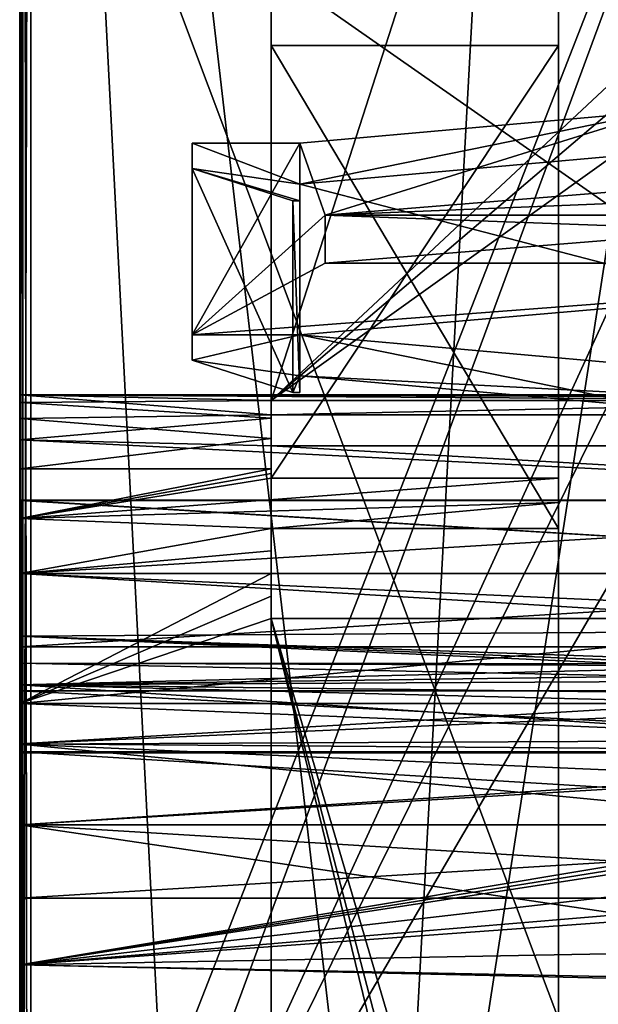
# Model space of a CAD drawing. Header units: millimetres. Extents: x -15 to 196, y -14 to 691.
# Tile 198 of 256: x -10 to 6, y 126 to 153. Entities that reach past the tile are written whole.
import ezdxf

# ---------------------------------------------------------------- set-up
doc = ezdxf.new("R2010")
doc.units = ezdxf.units.MM
doc.header["$LTSCALE"] = 41.718519
for name, color, linetype in [('1054', 7, 'CONTINUOUS'), ('1064', 7, 'CONTINUOUS'), ('1076', 7, 'CONTINUOUS'), ('1077', 7, 'CONTINUOUS'), ('1078', 7, 'CONTINUOUS'), ('1079', 7, 'CONTINUOUS'), ('1080', 7, 'CONTINUOUS'), ('1081', 7, 'CONTINUOUS'), ('1082', 7, 'CONTINUOUS'), ('1083', 7, 'CONTINUOUS'), ('1180', 7, 'CONTINUOUS'), ('1181', 7, 'CONTINUOUS'), ('1182', 7, 'CONTINUOUS'), ('119', 7, 'CONTINUOUS'), ('1465', 7, 'CONTINUOUS'), ('1468', 7, 'CONTINUOUS'), ('1523', 7, 'CONTINUOUS'), ('1532', 7, 'CONTINUOUS'), ('174', 7, 'CONTINUOUS'), ('185', 7, 'CONTINUOUS'), ('188', 7, 'CONTINUOUS'), ('196', 7, 'CONTINUOUS'), ('200', 7, 'CONTINUOUS'), ('227', 7, 'CONTINUOUS'), ('230', 7, 'CONTINUOUS'), ('231', 7, 'CONTINUOUS'), ('232', 7, 'CONTINUOUS'), ('233', 7, 'CONTINUOUS'), ('235', 7, 'CONTINUOUS'), ('236', 7, 'CONTINUOUS'), ('242', 7, 'CONTINUOUS'), ('243', 7, 'CONTINUOUS'), ('258', 7, 'CONTINUOUS'), ('259', 7, 'CONTINUOUS'), ('266', 7, 'CONTINUOUS'), ('267', 7, 'CONTINUOUS'), ('268', 7, 'CONTINUOUS'), ('269', 7, 'CONTINUOUS'), ('624', 7, 'CONTINUOUS'), ('74', 7, 'CONTINUOUS'), ('904', 7, 'CONTINUOUS'), ('922', 7, 'CONTINUOUS'), ('923', 7, 'CONTINUOUS'), ('924', 7, 'CONTINUOUS'), ('925', 7, 'CONTINUOUS')]:
    doc.layers.add(name, color=color, linetype=linetype)

msp = doc.modelspace()

# ---------------------------------------------------------------- linework, layer by layer
at = {"layer": '1054', "linetype": 'Continuous'}
for points in [[(-10.5, 166.5, -188), (-10.5, 109.601, -188), (10.5, 166.5, -188), (-10.5, 166.5, -188)], [(10.5, 166.5, -188), (-10.5, 109.601, -188), (7.3, 148.414, -188), (10.5, 166.5, -188)], [(-10.5, 109.601, -188), (7.3, 145.586, -188), (7.3, 148.414, -188), (-10.5, 109.601, -188)], [(-10.5, 109.601, -188), (7.3, 126.344, -188), (10.5, 145.586, -188), (-10.5, 109.601, -188)], [(7.3, 145.586, -188), (-10.5, 109.601, -188), (10.5, 145.586, -188), (7.3, 145.586, -188)], [(-10.5, 109.601, -188), (7.3, 124.329, -188), (7.3, 126.344, -188), (-10.5, 109.601, -188)]]:
    msp.add_3dface(points, dxfattribs=at)
at = {"layer": '1064', "linetype": 'Continuous'}
for points in [[(-2.7, 148.836, -176.848), (7.3, 149.726, -177.305), (23, 142.161, -173.416), (-2.7, 148.836, -176.848)], [(-2.7, 143.5, -174.105), (-2.7, 148.836, -176.848), (23, 142.161, -173.416), (-2.7, 143.5, -174.105)], [(7.3, 142.611, -173.647), (-2.7, 143.5, -174.105), (23, 142.161, -173.416), (7.3, 142.611, -173.647)]]:
    msp.add_3dface(points, dxfattribs=at)
at = {"layer": '1076', "linetype": 'Continuous'}
for points in [[(-2.7, 149.979, -174.624), (7.3, 150.869, -175.081), (-2.7, 148.836, -176.848), (-2.7, 149.979, -174.624)], [(7.3, 150.869, -175.081), (7.3, 149.726, -177.305), (-2.7, 148.836, -176.848), (7.3, 150.869, -175.081)]]:
    msp.add_3dface(points, dxfattribs=at)
at = {"layer": '1077', "linetype": 'Continuous'}
for points in [[(-5.7, 149.979, -174.624), (-2.7, 149.979, -174.624), (-2.7, 148.836, -176.848), (-5.7, 149.979, -174.624)], [(-5.7, 149.979, -174.624), (-2.7, 148.836, -176.848), (-5.7, 149.275, -175.993), (-5.7, 149.979, -174.624)], [(-5.7, 149.275, -175.993), (-2.7, 148.836, -176.848), (-2.7, 148.379, -177.737), (-5.7, 149.275, -175.993)], [(-2.9, 148.379, -177.737), (-5.7, 149.275, -175.993), (-2.7, 148.379, -177.737), (-2.9, 148.379, -177.737)]]:
    msp.add_3dface(points, dxfattribs=at)
at = {"layer": '1078', "linetype": 'Continuous'}
for points in [[(-5.7, 144.643, -171.881), (-5.7, 149.979, -174.624), (-5.7, 149.275, -175.993), (-5.7, 144.643, -171.881)], [(-5.7, 144.643, -171.881), (-5.7, 149.275, -175.993), (-5.7, 143.939, -173.25), (-5.7, 144.643, -171.881)]]:
    msp.add_3dface(points, dxfattribs=at)
at = {"layer": '1079', "linetype": 'Continuous'}
for points in [[(-5.7, 149.275, -175.993), (-2.9, 148.379, -177.737), (-2.9, 143.043, -174.994), (-5.7, 149.275, -175.993)], [(-5.7, 143.939, -173.25), (-5.7, 149.275, -175.993), (-2.9, 143.043, -174.994), (-5.7, 143.939, -173.25)]]:
    msp.add_3dface(points, dxfattribs=at)
at = {"layer": '1080', "linetype": 'Continuous'}
for points in [[(-2.7, 144.643, -171.881), (-5.7, 144.643, -171.881), (-5.7, 143.939, -173.25), (-2.7, 144.643, -171.881)], [(-2.7, 143.5, -174.105), (-2.7, 144.643, -171.881), (-5.7, 143.939, -173.25), (-2.7, 143.5, -174.105)], [(-2.7, 143.5, -174.105), (-5.7, 143.939, -173.25), (-2.9, 143.043, -174.994), (-2.7, 143.5, -174.105)], [(-2.7, 143.5, -174.105), (-2.9, 143.043, -174.994), (-2.7, 143.043, -174.994), (-2.7, 143.5, -174.105)]]:
    msp.add_3dface(points, dxfattribs=at)
at = {"layer": '1081', "linetype": 'Continuous'}
for points in [[(7.3, 143.754, -171.424), (-2.7, 144.643, -171.881), (7.3, 142.611, -173.647), (7.3, 143.754, -171.424)], [(7.3, 142.611, -173.647), (-2.7, 144.643, -171.881), (-2.7, 143.5, -174.105), (7.3, 142.611, -173.647)]]:
    msp.add_3dface(points, dxfattribs=at)
at = {"layer": '1082', "linetype": 'Continuous'}
for points in [[(-2.7, 148.836, -176.848), (-2.7, 143.5, -174.105), (-2.7, 148.379, -177.737), (-2.7, 148.836, -176.848)], [(-2.7, 148.379, -177.737), (-2.7, 143.5, -174.105), (-2.7, 143.043, -174.994), (-2.7, 148.379, -177.737)]]:
    msp.add_3dface(points, dxfattribs=at)
at = {"layer": '1083', "linetype": 'Continuous'}
for points in [[(-2.9, 148.379, -177.737), (-2.7, 148.379, -177.737), (-2.7, 143.043, -174.994), (-2.9, 148.379, -177.737)], [(-2.9, 143.043, -174.994), (-2.9, 148.379, -177.737), (-2.7, 143.043, -174.994), (-2.9, 143.043, -174.994)]]:
    msp.add_3dface(points, dxfattribs=at)
at = {"layer": '1180', "linetype": 'Continuous'}
msp.add_3dface([(-2, 146.644, -172.91), (20.5, 146.644, -172.91), (9.343, 147.558, -171.131), (-2, 146.644, -172.91)], dxfattribs=at)
at = {"layer": '1181', "linetype": 'Continuous'}
for points in [[(-2, 147.978, -173.596), (9.343, 147.558, -171.131), (9.343, 148.892, -171.817), (-2, 147.978, -173.596)], [(-2, 147.978, -173.596), (-2, 146.644, -172.91), (9.343, 147.558, -171.131), (-2, 147.978, -173.596)]]:
    msp.add_3dface(points, dxfattribs=at)
at = {"layer": '1182', "linetype": 'Continuous'}
for points in [[(20.5, 147.978, -173.596), (-2, 147.978, -173.596), (20.5, 148.892, -171.817), (20.5, 147.978, -173.596)], [(20.5, 148.892, -171.817), (-2, 147.978, -173.596), (9.343, 148.892, -171.817), (20.5, 148.892, -171.817)]]:
    msp.add_3dface(points, dxfattribs=at)
at = {"layer": '119', "linetype": 'Continuous'}
for points in [[(-2.7, 149.979, -174.624), (-2, 147.978, -173.596), (7.3, 150.869, -175.081), (-2.7, 149.979, -174.624)], [(-2, 147.978, -173.596), (20.5, 147.978, -173.596), (7.3, 150.869, -175.081), (-2, 147.978, -173.596)], [(-5.7, 144.643, -171.881), (-2, 147.978, -173.596), (-2.7, 149.979, -174.624), (-5.7, 144.643, -171.881)], [(-5.7, 149.979, -174.624), (-5.7, 144.643, -171.881), (-2.7, 149.979, -174.624), (-5.7, 149.979, -174.624)], [(-2, 146.644, -172.91), (-2, 147.978, -173.596), (-5.7, 144.643, -171.881), (-2, 146.644, -172.91)], [(20.5, 146.644, -172.91), (-2, 146.644, -172.91), (-5.7, 144.643, -171.881), (20.5, 146.644, -172.91)], [(-2.7, 144.643, -171.881), (20.5, 146.644, -172.91), (-5.7, 144.643, -171.881), (-2.7, 144.643, -171.881)], [(7.3, 143.754, -171.424), (20.5, 146.644, -172.91), (-2.7, 144.643, -171.881), (7.3, 143.754, -171.424)]]:
    msp.add_3dface(points, dxfattribs=at)
at = {"layer": '1465', "linetype": 'Continuous'}
for points in [[(-10.5, 109.601, -190.5), (-10.5, 165.551, -190.5), (10.5, 109.601, -190.5), (-10.5, 109.601, -190.5)], [(-10.5, 165.551, -190.5), (10.5, 165.551, -190.5), (10.5, 109.601, -190.5), (-10.5, 165.551, -190.5)]]:
    msp.add_3dface(points, dxfattribs=at)
at = {"layer": '1468', "linetype": 'Continuous'}
for points in [[(-10.5, 167, -197.5), (-10.5, 113.202, -197.5), (10.5, 167, -197.5), (-10.5, 167, -197.5)], [(-10.5, 113.202, -197.5), (10.5, 113.202, -197.5), (10.5, 167, -197.5), (-10.5, 113.202, -197.5)]]:
    msp.add_3dface(points, dxfattribs=at)
at = {"layer": '1523', "linetype": 'Continuous'}
for points in [[(-10.5, 113.202, -200.569), (-10.5, 197, -200.569), (-10.412, 197, -200.781), (-10.5, 113.202, -200.569)], [(-10.5, 113.202, -200.569), (-10.412, 197, -200.781), (-10.412, 113.202, -200.781), (-10.5, 113.202, -200.569)], [(-10.412, 197, -200.781), (-10.192, 197, -200.869), (-10.412, 113.202, -200.781), (-10.412, 197, -200.781)], [(-10.412, 113.202, -200.781), (-10.192, 197, -200.869), (-10.192, 113.202, -200.869), (-10.412, 113.202, -200.781)]]:
    msp.add_3dface(points, dxfattribs=at)
at = {"layer": '1532', "linetype": 'Continuous'}
for points in [[(-10.192, 197, -200.869), (22.805, 197, -200.005), (22.805, 113.202, -200.005), (-10.192, 197, -200.869)], [(-10.192, 197, -200.869), (22.805, 113.202, -200.005), (-10.192, 113.202, -200.869), (-10.192, 197, -200.869)]]:
    msp.add_3dface(points, dxfattribs=at)
at = {"layer": '174', "linetype": 'Continuous'}
for points in [[(-10.5, 201.55, -102.174), (-10.412, 43.457, -3.136), (-10.412, 201.662, -101.994), (-10.5, 201.55, -102.174)], [(-10.5, 201.55, -102.174), (-10.5, 43.344, -3.316), (-10.412, 43.457, -3.136), (-10.5, 201.55, -102.174)], [(-10.412, 201.662, -101.994), (-10.192, 43.503, -3.062), (-10.192, 201.709, -101.919), (-10.412, 201.662, -101.994)], [(-10.412, 43.457, -3.136), (-10.192, 43.503, -3.062), (-10.412, 201.662, -101.994), (-10.412, 43.457, -3.136)]]:
    msp.add_3dface(points, dxfattribs=at)
at = {"layer": '185', "linetype": 'Continuous'}
for points in [[(4.5, 70.654, -24), (4.5, 199.923, -104.777), (4.5, 197.624, -111.594), (4.5, 70.654, -24)], [(4.5, 57.444, -24), (4.5, 70.654, -24), (4.5, 197.624, -111.594), (4.5, 57.444, -24)]]:
    msp.add_3dface(points, dxfattribs=at)
at = {"layer": '188', "linetype": 'Continuous'}
for points in [[(-10.5, 64.252, -20), (-10.5, 199.923, -104.777), (-3.5, 64.252, -20), (-10.5, 64.252, -20)], [(-10.5, 199.923, -104.777), (4.5, 199.923, -104.777), (4.5, 70.654, -24), (-10.5, 199.923, -104.777)], [(-10.5, 199.923, -104.777), (4.5, 70.654, -24), (-3.5, 64.252, -20), (-10.5, 199.923, -104.777)]]:
    msp.add_3dface(points, dxfattribs=at)
at = {"layer": '196', "linetype": 'Continuous'}
for points in [[(-3.5, 51.043, -20), (-3.5, 197.624, -111.594), (-3.5, 68.33, -33.75), (-3.5, 51.043, -20)], [(-3.5, 68.33, -33.75), (-3.5, 197.624, -111.594), (-3.5, 72.33, -36.25), (-3.5, 68.33, -33.75)], [(-3.5, 72.33, -36.25), (-3.5, 197.624, -111.594), (-3.5, 136.75, -76.504), (-3.5, 72.33, -36.25)], [(-3.5, 136.75, -76.504), (-3.5, 197.624, -111.594), (-3.5, 139.25, -78.066), (-3.5, 136.75, -76.504)], [(-3.5, 139.25, -78.066), (-3.5, 197.624, -111.594), (-3.5, 152.702, -86.472), (-3.5, 139.25, -78.066)], [(-3.5, 152.702, -86.472), (-3.5, 197.624, -111.594), (-3.5, 154.822, -87.797), (-3.5, 152.702, -86.472)], [(-3.5, 142.415, -107.653), (-3.5, 152.702, -86.472), (-3.5, 154.822, -87.797), (-3.5, 142.415, -107.653)], [(-3.5, 140.65, -105.76), (-3.5, 152.702, -86.472), (-3.5, 140.783, -105.846), (-3.5, 140.65, -105.76)], [(-3.5, 140.783, -105.846), (-3.5, 152.702, -86.472), (-3.5, 140.913, -105.936), (-3.5, 140.783, -105.846)], [(-3.5, 140.913, -105.936), (-3.5, 152.702, -86.472), (-3.5, 141.763, -106.707), (-3.5, 140.913, -105.936)], [(-3.5, 141.763, -106.707), (-3.5, 152.702, -86.472), (-3.5, 142.415, -107.653), (-3.5, 141.763, -106.707)], [(-3.5, 136.75, -105.159), (-3.5, 136.75, -76.504), (-3.5, 139.25, -78.066), (-3.5, 136.75, -105.159)], [(-3.5, 137.37, -105.04), (-3.5, 136.75, -105.159), (-3.5, 139.25, -78.066), (-3.5, 137.37, -105.04)], [(-3.5, 138, -105), (-3.5, 137.37, -105.04), (-3.5, 139.25, -78.066), (-3.5, 138, -105)], [(-3.5, 138.63, -105.04), (-3.5, 138, -105), (-3.5, 139.25, -78.066), (-3.5, 138.63, -105.04)], [(-3.5, 139.25, -105.159), (-3.5, 138.63, -105.04), (-3.5, 139.25, -78.066), (-3.5, 139.25, -105.159)]]:
    msp.add_3dface(points, dxfattribs=at)
at = {"layer": '200', "linetype": 'Continuous'}
for points in [[(4.5, 57.444, -24), (4.5, 197.624, -111.594), (-3.5, 51.043, -20), (4.5, 57.444, -24)], [(4.5, 197.624, -111.594), (-3.5, 197.624, -111.594), (-3.5, 51.043, -20), (4.5, 197.624, -111.594)]]:
    msp.add_3dface(points, dxfattribs=at)
at = {"layer": '227', "linetype": 'Continuous'}
for points in [[(14.25, 136.75, -76.504), (14.25, 76.331, -38.75), (-3.5, 136.75, -76.504), (14.25, 136.75, -76.504)], [(-3.5, 136.75, -76.504), (14.25, 76.331, -38.75), (12.25, 76.331, -38.75), (-3.5, 136.75, -76.504)], [(-3.5, 72.33, -36.25), (-3.5, 136.75, -76.504), (12.25, 72.33, -36.25), (-3.5, 72.33, -36.25)], [(-3.5, 136.75, -76.504), (12.25, 76.331, -38.75), (12.25, 72.33, -36.25), (-3.5, 136.75, -76.504)]]:
    msp.add_3dface(points, dxfattribs=at)
at = {"layer": '230', "linetype": 'Continuous'}
for points in [[(14.25, 136.75, -105.159), (14.25, 136.75, -76.504), (-3.5, 136.75, -105.159), (14.25, 136.75, -105.159)], [(14.25, 136.75, -76.504), (-3.5, 136.75, -76.504), (-3.5, 136.75, -105.159), (14.25, 136.75, -76.504)]]:
    msp.add_3dface(points, dxfattribs=at)
at = {"layer": '231', "linetype": 'Continuous'}
for points in [[(-3.5, 140.783, -105.846), (-3.5, 140.913, -105.936), (-10.5, 139.53, -105.24), (-3.5, 140.783, -105.846)], [(-10.5, 139.53, -105.24), (-3.5, 140.913, -105.936), (-10.5, 140.913, -105.936), (-10.5, 139.53, -105.24)], [(-3.5, 140.65, -105.76), (-3.5, 140.783, -105.846), (-10.5, 139.53, -105.24), (-3.5, 140.65, -105.76)], [(-3.5, 140.65, -105.76), (-10.5, 139.53, -105.24), (4.5, 140.65, -105.76), (-3.5, 140.65, -105.76)], [(4.5, 140.65, -105.76), (-10.5, 139.53, -105.24), (4.5, 139.973, -105.406), (4.5, 140.65, -105.76)], [(-10.5, 139.53, -105.24), (-3.5, 139.25, -105.159), (4.5, 139.973, -105.406), (-10.5, 139.53, -105.24)], [(4.5, 139.973, -105.406), (-3.5, 139.25, -105.159), (4.5, 139.25, -105.159), (4.5, 139.973, -105.406)], [(-10.5, 138, -105), (-3.5, 139.25, -105.159), (-10.5, 139.53, -105.24), (-10.5, 138, -105)], [(-3.5, 138.63, -105.04), (-3.5, 139.25, -105.159), (-10.5, 138, -105), (-3.5, 138.63, -105.04)], [(-3.5, 138, -105), (-3.5, 138.63, -105.04), (-10.5, 138, -105), (-3.5, 138, -105)], [(-3.5, 137.37, -105.04), (-3.5, 138, -105), (-10.5, 134.377, -106.554), (-3.5, 137.37, -105.04)], [(-10.5, 134.377, -106.554), (-3.5, 138, -105), (-10.5, 138, -105), (-10.5, 134.377, -106.554)], [(-3.5, 136.75, -105.159), (-3.5, 137.37, -105.04), (-10.5, 134.377, -106.554), (-3.5, 136.75, -105.159)], [(23, 134.378, -106.553), (14.25, 136.75, -105.159), (-10.5, 134.377, -106.554), (23, 134.378, -106.553)], [(14.25, 136.75, -105.159), (-3.5, 136.75, -105.159), (-10.5, 134.377, -106.554), (14.25, 136.75, -105.159)], [(23, 134.732, -113.785), (23, 133.006, -110.24), (-10.5, 134.732, -113.785), (23, 134.732, -113.785)], [(-10.5, 134.732, -113.785), (23, 133.006, -110.24), (-10.5, 133.006, -110.242), (-10.5, 134.732, -113.785)], [(23, 133.006, -110.24), (23, 134.378, -106.553), (-10.5, 134.377, -106.554), (23, 133.006, -110.24)], [(-10.5, 133.006, -110.242), (23, 133.006, -110.24), (-10.5, 134.377, -106.554), (-10.5, 133.006, -110.242)]]:
    msp.add_3dface(points, dxfattribs=at)
at = {"layer": '232', "linetype": 'Continuous'}
for points in [[(-3.5, 142.415, -107.653), (23, 142.971, -109.46), (-10.5, 142.97, -109.455), (-3.5, 142.415, -107.653)], [(-10.5, 142.97, -109.455), (23, 142.971, -109.46), (17, 142.966, -110.58), (-10.5, 142.97, -109.455)], [(-10.5, 142.318, -107.479), (-3.5, 142.415, -107.653), (-10.5, 142.97, -109.455), (-10.5, 142.318, -107.479)], [(-10.5, 142.762, -111.525), (-10.5, 142.97, -109.455), (-3.5, 142.814, -111.35), (-10.5, 142.762, -111.525)], [(-3.5, 142.814, -111.35), (-10.5, 142.97, -109.455), (15.25, 142.814, -111.35), (-3.5, 142.814, -111.35)], [(15.25, 142.814, -111.35), (-10.5, 142.97, -109.455), (15.25, 142.905, -110.968), (15.25, 142.814, -111.35)], [(15.25, 142.905, -110.968), (-10.5, 142.97, -109.455), (15.25, 142.966, -110.58), (15.25, 142.905, -110.968)], [(15.25, 142.966, -110.58), (-10.5, 142.97, -109.455), (17, 142.966, -110.58), (15.25, 142.966, -110.58)], [(14.25, 142.415, -107.653), (23, 142.971, -109.46), (-3.5, 142.415, -107.653), (14.25, 142.415, -107.653)], [(-10.5, 142.762, -111.525), (-3.5, 142.814, -111.35), (-3.5, 142.324, -112.511), (-10.5, 142.762, -111.525)], [(-10.5, 141.726, -113.335), (-10.5, 142.762, -111.525), (-3.5, 142.324, -112.511), (-10.5, 141.726, -113.335)], [(-3.5, 141.763, -106.707), (-3.5, 142.415, -107.653), (-10.5, 142.318, -107.479), (-3.5, 141.763, -106.707)], [(-3.5, 141.559, -113.512), (-10.5, 141.726, -113.335), (-3.5, 142.324, -112.511), (-3.5, 141.559, -113.512)], [(-10.5, 140.913, -105.936), (-3.5, 141.763, -106.707), (-10.5, 142.318, -107.479), (-10.5, 140.913, -105.936)], [(-3.5, 140.913, -105.936), (-3.5, 141.763, -106.707), (-10.5, 140.913, -105.936), (-3.5, 140.913, -105.936)], [(-10.5, 141.726, -113.335), (23, 140.041, -114.564), (-10.5, 140.038, -114.566), (-10.5, 141.726, -113.335)], [(23, 140.041, -114.564), (-10.5, 141.726, -113.335), (-3.5, 141.559, -113.512), (23, 140.041, -114.564)], [(17, 141.559, -113.512), (23, 140.041, -114.564), (-3.5, 141.559, -113.512), (17, 141.559, -113.512)], [(23, 140.041, -114.564), (23, 138, -115), (-10.5, 140.038, -114.566), (23, 140.041, -114.564)], [(-10.5, 140.038, -114.566), (23, 138, -115), (-10.5, 138, -115), (-10.5, 140.038, -114.566)], [(23, 138, -115), (23, 136.47, -114.76), (-10.5, 138, -115), (23, 138, -115)], [(-10.5, 138, -115), (23, 136.47, -114.76), (-10.5, 136.257, -114.686), (-10.5, 138, -115)], [(23, 136.47, -114.76), (23, 135.087, -114.064), (-10.5, 136.257, -114.686), (23, 136.47, -114.76)], [(23, 134.907, -113.928), (23, 134.732, -113.785), (-10.5, 136.257, -114.686), (23, 134.907, -113.928)], [(23, 134.732, -113.785), (-10.5, 134.732, -113.785), (-10.5, 136.257, -114.686), (23, 134.732, -113.785)], [(23, 135.087, -114.064), (23, 134.907, -113.928), (-10.5, 136.257, -114.686), (23, 135.087, -114.064)]]:
    msp.add_3dface(points, dxfattribs=at)
at = {"layer": '233', "linetype": 'Continuous'}
for points in [[(14.25, 154.822, -87.797), (14.25, 142.415, -107.653), (-3.5, 154.822, -87.797), (14.25, 154.822, -87.797)], [(14.25, 142.415, -107.653), (-3.5, 142.415, -107.653), (-3.5, 154.822, -87.797), (14.25, 142.415, -107.653)]]:
    msp.add_3dface(points, dxfattribs=at)
at = {"layer": '235', "linetype": 'Continuous'}
for points in [[(-10.5, 142.318, -107.479), (-10.5, 142.97, -109.455), (-10.5, 142.762, -111.525), (-10.5, 142.318, -107.479)], [(-10.5, 142.318, -107.479), (-10.5, 142.762, -111.525), (-10.5, 141.726, -113.335), (-10.5, 142.318, -107.479)], [(-10.5, 140.913, -105.936), (-10.5, 142.318, -107.479), (-10.5, 141.726, -113.335), (-10.5, 140.913, -105.936)], [(-10.5, 140.913, -105.936), (-10.5, 141.726, -113.335), (-10.5, 140.038, -114.566), (-10.5, 140.913, -105.936)], [(-10.5, 139.53, -105.24), (-10.5, 140.913, -105.936), (-10.5, 140.037, -108.828), (-10.5, 139.53, -105.24)], [(-10.5, 140.913, -105.936), (-10.5, 140.038, -114.566), (-10.5, 140.037, -108.828), (-10.5, 140.913, -105.936)], [(-10.5, 140.038, -114.566), (-10.5, 138, -115), (-10.5, 140.034, -111.177), (-10.5, 140.038, -114.566)], [(-10.5, 140.037, -108.828), (-10.5, 140.038, -114.566), (-10.5, 140.034, -111.177), (-10.5, 140.037, -108.828)], [(-10.5, 138, -107.65), (-10.5, 139.53, -105.24), (-10.5, 140.037, -108.828), (-10.5, 138, -107.65)], [(-10.5, 138, -115), (-10.5, 138, -112.35), (-10.5, 140.034, -111.177), (-10.5, 138, -115)], [(-10.5, 138, -105), (-10.5, 139.53, -105.24), (-10.5, 138, -107.65), (-10.5, 138, -105)], [(-10.5, 134.377, -106.554), (-10.5, 138, -105), (-10.5, 135.966, -108.823), (-10.5, 134.377, -106.554)], [(-10.5, 135.966, -108.823), (-10.5, 138, -105), (-10.5, 138, -107.65), (-10.5, 135.966, -108.823)], [(-10.5, 138, -115), (-10.5, 136.257, -114.686), (-10.5, 138, -112.35), (-10.5, 138, -115)], [(-10.5, 138, -112.35), (-10.5, 136.257, -114.686), (-10.5, 135.963, -111.172), (-10.5, 138, -112.35)], [(-10.5, 136.257, -114.686), (-10.5, 134.732, -113.785), (-10.5, 135.963, -111.172), (-10.5, 136.257, -114.686)], [(-10.5, 134.732, -113.785), (-10.5, 134.377, -106.554), (-10.5, 135.966, -108.823), (-10.5, 134.732, -113.785)], [(-10.5, 135.963, -111.172), (-10.5, 134.732, -113.785), (-10.5, 135.966, -108.823), (-10.5, 135.963, -111.172)], [(-10.5, 134.732, -113.785), (-10.5, 133.006, -110.242), (-10.5, 134.377, -106.554), (-10.5, 134.732, -113.785)]]:
    msp.add_3dface(points, dxfattribs=at)
at = {"layer": '236', "linetype": 'Continuous'}
for points in [[(-10.5, 138, -112.35), (-10.5, 135.963, -111.172), (23, 138, -112.35), (-10.5, 138, -112.35)], [(23, 138, -112.35), (-10.5, 135.963, -111.172), (23, 135.966, -111.177), (23, 138, -112.35)], [(-10.5, 135.966, -108.823), (-10.5, 138, -107.65), (23, 135.963, -108.828), (-10.5, 135.966, -108.823)], [(-10.5, 138, -107.65), (23, 138, -107.65), (23, 135.963, -108.828), (-10.5, 138, -107.65)], [(-10.5, 135.963, -111.172), (-10.5, 135.966, -108.823), (23, 135.963, -108.828), (-10.5, 135.963, -111.172)], [(23, 135.966, -111.177), (-10.5, 135.963, -111.172), (23, 135.963, -108.828), (23, 135.966, -111.177)]]:
    msp.add_3dface(points, dxfattribs=at)
at = {"layer": '242', "linetype": 'Continuous'}
for points in [[(-10.5, 140.034, -111.177), (-10.5, 138, -112.35), (23, 140.037, -111.172), (-10.5, 140.034, -111.177)], [(-10.5, 138, -112.35), (23, 138, -112.35), (23, 140.037, -111.172), (-10.5, 138, -112.35)], [(-10.5, 138, -107.65), (-10.5, 140.037, -108.828), (23, 138, -107.65), (-10.5, 138, -107.65)], [(-10.5, 140.037, -108.828), (-10.5, 140.034, -111.177), (23, 140.037, -111.172), (-10.5, 140.037, -108.828)], [(23, 138, -107.65), (-10.5, 140.037, -108.828), (23, 140.034, -108.823), (23, 138, -107.65)], [(-10.5, 140.037, -108.828), (23, 140.037, -111.172), (23, 140.034, -108.823), (-10.5, 140.037, -108.828)]]:
    msp.add_3dface(points, dxfattribs=at)
at = {"layer": '243', "linetype": 'Continuous'}
for points in [[(15.25, 201, -145.141), (-3.5, 201, -145.141), (-3.5, 142.814, -111.35), (15.25, 201, -145.141)], [(15.25, 201, -145.141), (-3.5, 142.814, -111.35), (12.25, 157.546, -119.905), (15.25, 201, -145.141)], [(-3.5, 142.814, -111.35), (12.25, 156.249, -119.152), (12.25, 157.546, -119.905), (-3.5, 142.814, -111.35)], [(-3.5, 142.814, -111.35), (15.25, 142.814, -111.35), (15.25, 156.249, -119.152), (-3.5, 142.814, -111.35)], [(12.25, 156.249, -119.152), (-3.5, 142.814, -111.35), (15.25, 156.249, -119.152), (12.25, 156.249, -119.152)]]:
    msp.add_3dface(points, dxfattribs=at)
at = {"layer": '258', "linetype": 'Continuous'}
for points in [[(-3.5, 201, -148.032), (17, 201, -148.032), (17, 141.559, -113.512), (-3.5, 201, -148.032)], [(-3.5, 201, -148.032), (17, 141.559, -113.512), (-3.5, 141.559, -113.512), (-3.5, 201, -148.032)]]:
    msp.add_3dface(points, dxfattribs=at)
at = {"layer": '259', "linetype": 'Continuous'}
for points in [[(-3.5, 201, -145.141), (-3.5, 201, -148.032), (-3.5, 141.559, -113.512), (-3.5, 201, -145.141)], [(-3.5, 142.814, -111.35), (-3.5, 201, -145.141), (-3.5, 142.324, -112.511), (-3.5, 142.814, -111.35)], [(-3.5, 201, -145.141), (-3.5, 141.559, -113.512), (-3.5, 142.324, -112.511), (-3.5, 201, -145.141)]]:
    msp.add_3dface(points, dxfattribs=at)
at = {"layer": '266', "linetype": 'Continuous'}
for points in [[(-3.5, 152.702, -86.472), (-3.5, 140.65, -105.76), (4.5, 152.702, -86.472), (-3.5, 152.702, -86.472)], [(-3.5, 140.65, -105.76), (4.5, 140.65, -105.76), (4.5, 152.702, -86.472), (-3.5, 140.65, -105.76)]]:
    msp.add_3dface(points, dxfattribs=at)
at = {"layer": '267', "linetype": 'Continuous'}
for points in [[(4.5, 140.65, -105.76), (4.5, 139.973, -105.406), (4.5, 152.702, -86.472), (4.5, 140.65, -105.76)], [(4.5, 139.973, -105.406), (4.5, 139.25, -105.159), (4.5, 152.702, -86.472), (4.5, 139.973, -105.406)], [(4.5, 152.702, -86.472), (4.5, 139.25, -105.159), (4.5, 139.25, -78.066), (4.5, 152.702, -86.472)]]:
    msp.add_3dface(points, dxfattribs=at)
at = {"layer": '268', "linetype": 'Continuous'}
for points in [[(-3.5, 139.25, -78.066), (-3.5, 152.702, -86.472), (4.5, 139.25, -78.066), (-3.5, 139.25, -78.066)], [(-3.5, 152.702, -86.472), (4.5, 152.702, -86.472), (4.5, 139.25, -78.066), (-3.5, 152.702, -86.472)]]:
    msp.add_3dface(points, dxfattribs=at)
at = {"layer": '269', "linetype": 'Continuous'}
for points in [[(-3.5, 139.25, -105.159), (-3.5, 139.25, -78.066), (4.5, 139.25, -105.159), (-3.5, 139.25, -105.159)], [(4.5, 139.25, -105.159), (-3.5, 139.25, -78.066), (4.5, 139.25, -78.066), (4.5, 139.25, -105.159)]]:
    msp.add_3dface(points, dxfattribs=at)
at = {"layer": '624', "linetype": 'Continuous'}
for points in [[(-10.192, 201.709, -101.919), (-10.192, 43.503, -3.062), (14.25, 201.369, -102.462), (-10.192, 201.709, -101.919)], [(14.25, 201.369, -102.462), (-10.192, 43.503, -3.062), (14.25, 43.164, -3.604), (14.25, 201.369, -102.462)]]:
    msp.add_3dface(points, dxfattribs=at)
at = {"layer": '74', "linetype": 'Continuous'}
for points in [[(-10.5, 43.344, -3.316), (-10.5, 201.55, -102.174), (-10.5, 64.252, -20), (-10.5, 43.344, -3.316)], [(-10.5, 64.252, -20), (-10.5, 201.55, -102.174), (-10.5, 199.923, -104.777), (-10.5, 64.252, -20)], [(-10.5, 197, -200.569), (-10.5, 113.202, -200.569), (-10.5, 197, -197.5), (-10.5, 197, -200.569)], [(-10.5, 197, -197.5), (-10.5, 113.202, -200.569), (-10.5, 194.842, -197.5), (-10.5, 197, -197.5)], [(-10.5, 194.842, -197.5), (-10.5, 113.202, -200.569), (-10.5, 194.651, -197.462), (-10.5, 194.842, -197.5)], [(-10.5, 194.651, -197.462), (-10.5, 113.202, -200.569), (-10.5, 194.489, -197.354), (-10.5, 194.651, -197.462)], [(-10.5, 194.489, -197.354), (-10.5, 113.202, -200.569), (-10.5, 190.599, -197.5), (-10.5, 194.489, -197.354)], [(-10.5, 190.599, -197.5), (-10.5, 113.202, -200.569), (-10.5, 169, -197.5), (-10.5, 190.599, -197.5)], [(-10.5, 169, -197.5), (-10.5, 113.202, -200.569), (-10.5, 167, -197.5), (-10.5, 169, -197.5)], [(-10.5, 167, -197.5), (-10.5, 113.202, -200.569), (-10.5, 113.202, -197.5), (-10.5, 167, -197.5)], [(-10.5, 165.764, -188.882), (-10.5, 109.601, -190.5), (-10.5, 166.5, -188), (-10.5, 165.764, -188.882)], [(-10.5, 166.5, -188), (-10.5, 109.601, -190.5), (-10.5, 109.601, -188), (-10.5, 166.5, -188)], [(-10.5, 165.5, -190), (-10.5, 109.601, -190.5), (-10.5, 165.764, -188.882), (-10.5, 165.5, -190)], [(-10.5, 165.551, -190.5), (-10.5, 109.601, -190.5), (-10.5, 165.513, -190.251), (-10.5, 165.551, -190.5)], [(-10.5, 165.513, -190.251), (-10.5, 109.601, -190.5), (-10.5, 165.5, -190), (-10.5, 165.513, -190.251)]]:
    msp.add_3dface(points, dxfattribs=at)
at = {"layer": '904', "linetype": 'Continuous'}
for points in [[(-10.5, 135.5, -171.999), (-10.5, 134.897, -169.751), (12.8, 135.484, -171.622), (-10.5, 135.5, -171.999)], [(-10.5, 134.897, -174.251), (-10.5, 135.5, -171.999), (12.8, 135.017, -174.029), (-10.5, 134.897, -174.251)], [(12.8, 135.017, -174.029), (-10.5, 135.5, -171.999), (12.8, 135.417, -172.859), (12.8, 135.017, -174.029)], [(12.8, 135.417, -172.859), (-10.5, 135.5, -171.999), (12.8, 135.484, -171.622), (12.8, 135.417, -172.859)], [(12.8, 135.484, -171.622), (-10.5, 134.897, -169.751), (12.8, 135.212, -170.417), (12.8, 135.484, -171.622)], [(-10.5, 134.897, -169.751), (12.8, 134.622, -169.329), (12.8, 135.212, -170.417), (-10.5, 134.897, -169.751)], [(12.8, 134.314, -175.045), (-10.5, 134.897, -174.251), (12.8, 135.017, -174.029), (12.8, 134.314, -175.045)], [(-10.5, 133.254, -168.105), (12.8, 134.622, -169.329), (-10.5, 134.897, -169.751), (-10.5, 133.254, -168.105)], [(-10.5, 133.25, -175.897), (-10.5, 134.897, -174.251), (12.8, 133.36, -175.831), (-10.5, 133.25, -175.897)], [(12.8, 133.36, -175.831), (-10.5, 134.897, -174.251), (12.8, 134.314, -175.045), (12.8, 133.36, -175.831)], [(20.5, 133.029, -167.983), (20.5, 134.622, -169.329), (-10.5, 133.254, -168.105), (20.5, 133.029, -167.983)], [(20.5, 134.622, -169.329), (12.8, 134.622, -169.329), (-10.5, 133.254, -168.105), (20.5, 134.622, -169.329)], [(12.8, 132.229, -176.329), (-10.5, 133.25, -175.897), (12.8, 133.36, -175.831), (12.8, 132.229, -176.329)], [(-10.5, 131, -167.5), (20.5, 133.029, -167.983), (-10.5, 133.254, -168.105), (-10.5, 131, -167.5)], [(-10.5, 131, -176.5), (-10.5, 133.25, -175.897), (12.8, 131, -176.5), (-10.5, 131, -176.5)], [(12.8, 131, -176.5), (-10.5, 133.25, -175.897), (12.8, 132.229, -176.329), (12.8, 131, -176.5)], [(12.8, 131, -167.5), (20.5, 133.029, -167.983), (-10.5, 131, -167.5), (12.8, 131, -167.5)]]:
    msp.add_3dface(points, dxfattribs=at)
at = {"layer": '922', "linetype": 'Continuous'}
for points in [[(12.8, 130.837, -167.503), (12.8, 131, -167.5), (-10.5, 127.103, -169.749), (12.8, 130.837, -167.503)], [(12.8, 131, -167.5), (-10.5, 131, -167.5), (-10.5, 127.103, -169.749), (12.8, 131, -167.5)], [(-10.5, 131, -176.5), (12.8, 131, -176.5), (12.8, 127.54, -174.878), (-10.5, 131, -176.5)], [(-10.5, 131, -176.5), (12.8, 127.54, -174.878), (-10.5, 127.103, -174.249), (-10.5, 131, -176.5)], [(12.8, 130.675, -167.512), (12.8, 130.837, -167.503), (-10.5, 127.103, -169.749), (12.8, 130.675, -167.512)], [(20.5, 129.701, -167.692), (20.5, 130.675, -167.512), (-10.5, 127.103, -169.749), (20.5, 129.701, -167.692)], [(20.5, 130.675, -167.512), (12.8, 130.675, -167.512), (-10.5, 127.103, -169.749), (20.5, 130.675, -167.512)], [(12.8, 128.79, -168.08), (20.5, 129.701, -167.692), (-10.5, 127.103, -169.749), (12.8, 128.79, -168.08)], [(12.8, 126.574, -171.187), (12.8, 128.79, -168.08), (-10.5, 127.103, -169.749), (12.8, 126.574, -171.187)], [(12.8, 127.54, -174.878), (12.8, 126.646, -173.137), (-10.5, 127.103, -174.249), (12.8, 127.54, -174.878)], [(12.8, 126.646, -173.137), (12.8, 126.574, -171.187), (-10.5, 127.103, -174.249), (12.8, 126.646, -173.137)], [(-10.5, 127.103, -174.249), (12.8, 126.574, -171.187), (-10.5, 127.103, -169.749), (-10.5, 127.103, -174.249)]]:
    msp.add_3dface(points, dxfattribs=at)
at = {"layer": '923', "linetype": 'Continuous'}
for points in [[(-10.5, 134.897, -169.751), (-10.5, 135.5, -171.999), (-10.5, 134.897, -174.251), (-10.5, 134.897, -169.751)], [(-10.5, 133.254, -168.105), (-10.5, 134.897, -169.751), (-10.5, 134.897, -174.251), (-10.5, 133.254, -168.105)], [(-10.5, 133.254, -168.105), (-10.5, 134.897, -174.251), (-10.5, 133.25, -175.897), (-10.5, 133.254, -168.105)], [(-10.5, 131, -167.5), (-10.5, 133.254, -168.105), (-10.5, 131, -169.65), (-10.5, 131, -167.5)], [(-10.5, 133.254, -168.105), (-10.5, 133.25, -175.897), (-10.5, 133.037, -170.828), (-10.5, 133.254, -168.105)], [(-10.5, 131, -169.65), (-10.5, 133.254, -168.105), (-10.5, 133.037, -170.828), (-10.5, 131, -169.65)], [(-10.5, 133.25, -175.897), (-10.5, 131, -176.5), (-10.5, 133.034, -173.177), (-10.5, 133.25, -175.897)], [(-10.5, 133.037, -170.828), (-10.5, 133.25, -175.897), (-10.5, 133.034, -173.177), (-10.5, 133.037, -170.828)], [(-10.5, 131, -176.5), (-10.5, 131, -174.35), (-10.5, 133.034, -173.177), (-10.5, 131, -176.5)], [(-10.5, 127.103, -169.749), (-10.5, 131, -167.5), (-10.5, 128.966, -170.823), (-10.5, 127.103, -169.749)], [(-10.5, 128.966, -170.823), (-10.5, 131, -167.5), (-10.5, 131, -169.65), (-10.5, 128.966, -170.823)], [(-10.5, 131, -176.5), (-10.5, 127.103, -174.249), (-10.5, 131, -174.35), (-10.5, 131, -176.5)], [(-10.5, 131, -174.35), (-10.5, 127.103, -174.249), (-10.5, 128.963, -173.172), (-10.5, 131, -174.35)], [(-10.5, 128.963, -173.172), (-10.5, 127.103, -169.749), (-10.5, 128.966, -170.823), (-10.5, 128.963, -173.172)], [(-10.5, 127.103, -174.249), (-10.5, 127.103, -169.749), (-10.5, 128.963, -173.172), (-10.5, 127.103, -174.249)]]:
    msp.add_3dface(points, dxfattribs=at)
at = {"layer": '924', "linetype": 'Continuous'}
for points in [[(-10.5, 131, -174.35), (-10.5, 128.963, -173.172), (23, 131, -174.35), (-10.5, 131, -174.35)], [(23, 131, -174.35), (-10.5, 128.963, -173.172), (23, 128.966, -173.177), (23, 131, -174.35)], [(-10.5, 128.966, -170.823), (-10.5, 131, -169.65), (23, 128.963, -170.828), (-10.5, 128.966, -170.823)], [(-10.5, 131, -169.65), (23, 131, -169.65), (23, 128.963, -170.828), (-10.5, 131, -169.65)], [(-10.5, 128.963, -173.172), (-10.5, 128.966, -170.823), (23, 128.963, -170.828), (-10.5, 128.963, -173.172)], [(23, 128.966, -173.177), (-10.5, 128.963, -173.172), (23, 128.963, -170.828), (23, 128.966, -173.177)]]:
    msp.add_3dface(points, dxfattribs=at)
at = {"layer": '925', "linetype": 'Continuous'}
for points in [[(-10.5, 133.034, -173.177), (-10.5, 131, -174.35), (23, 133.037, -173.172), (-10.5, 133.034, -173.177)], [(-10.5, 131, -174.35), (23, 131, -174.35), (23, 133.037, -173.172), (-10.5, 131, -174.35)], [(-10.5, 131, -169.65), (-10.5, 133.037, -170.828), (23, 131, -169.65), (-10.5, 131, -169.65)], [(-10.5, 133.037, -170.828), (-10.5, 133.034, -173.177), (23, 133.037, -173.172), (-10.5, 133.037, -170.828)], [(23, 131, -169.65), (-10.5, 133.037, -170.828), (23, 133.034, -170.823), (23, 131, -169.65)], [(23, 133.034, -170.823), (-10.5, 133.037, -170.828), (23, 133.037, -173.172), (23, 133.034, -170.823)]]:
    msp.add_3dface(points, dxfattribs=at)

doc.saveas('drawing.dxf')
